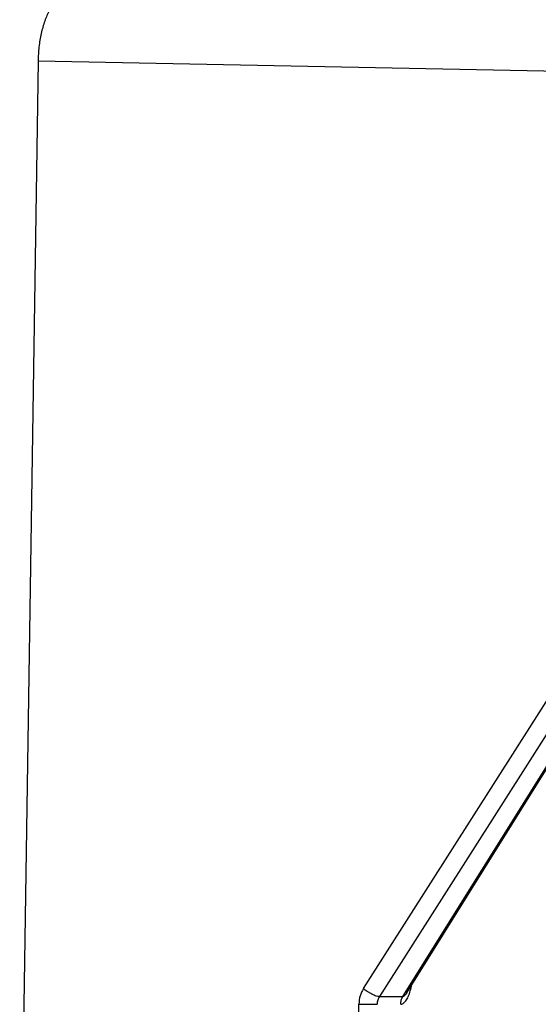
# Model space of a CAD drawing. Header units: millimetres. Extents: x 226 to 954, y 75 to 822.
# Tile 56 of 130: x 356 to 367, y 422 to 444. Entities that reach past the tile are written whole.
import ezdxf

# ---------------------------------------------------------------- set-up
doc = ezdxf.new("R2010")
doc.units = ezdxf.units.MM

msp = doc.modelspace()

# ---------------------------------------------------------------- linework, layer by layer
at = {"color": 179, "linetype": 'Continuous', "lineweight": 25}
for p, q in [((356.244, 442.721), (355.836, 415.774)), ((373.303, 442.381), (356.244, 442.721)), ((363.468, 422.112), (373.229, 437.452)), ((373.584, 437.275), (363.824, 421.936)), ((364.346, 421.936), (373.917, 437.275)), ((364.431, 422.018), (373.961, 437.292)), ((364.433, 422.024), (364.428, 422.014)), ((363.118, 405.226), (363.368, 421.77)), ((363.824, 421.936), (364.346, 421.936))]:
    msp.add_line(p, q, dxfattribs=at)
for points, knots in [([(357.068, 444.321), (357.015, 444.315), (356.91, 444.303), (356.758, 444.208), (356.617, 444.06), (356.492, 443.86), (356.388, 443.616), (356.309, 443.337), (356.257, 443.035), (356.248, 442.826), (356.244, 442.721)], [0, 0, 0, 0, 0.125, 0.250001, 0.375001, 0.5, 0.625002, 0.75, 0.875, 1, 1, 1, 1]), ([(363.468, 422.112), (363.44, 422.059), (363.384, 421.954), (363.373, 421.831), (363.368, 421.77)], [0, 0, 0, 0, 0.500006, 1, 1, 1, 1]), ([(363.824, 421.936), (363.803, 421.938), (363.77, 421.942), (363.71, 421.964), (363.66, 421.987), (363.607, 422.015), (363.54, 422.056), (363.497, 422.09), (363.468, 422.112)], [0, 0, 0, 0, 0.239656, 0.368486, 0.500003, 0.631516, 0.76035, 1, 1, 1, 1]), ([(363.368, 421.77), (363.403, 421.769), (363.456, 421.768), (363.534, 421.767), (363.594, 421.766), (363.651, 421.765), (363.717, 421.765), (363.751, 421.764), (363.773, 421.764)], [0, 0, 0, 0, 0.239699, 0.368515, 0.499997, 0.631486, 0.760307, 1, 1, 1, 1]), ([(363.824, 421.936), (363.81, 421.909), (363.781, 421.857), (363.776, 421.795), (363.773, 421.764)], [0, 0, 0, 0, 0.500023, 1, 1, 1, 1]), ([(364.297, 421.764), (364.299, 421.795), (364.304, 421.857), (364.332, 421.909), (364.346, 421.936)], [0, 0, 0, 0, 0.5, 1, 1, 1, 1])]:
    msp.add_open_spline(points, degree=3, knots=knots, dxfattribs=at)
at = {"color": 8, "linetype": 'Continuous', "lineweight": 25}
for points, knots in [([(364.297, 421.764), (364.316, 421.768), (364.357, 421.777), (364.415, 421.841), (364.468, 421.938), (364.512, 422.06), (364.534, 422.154), (364.544, 422.199)], [0, 0, 0, 0, 0.171115, 0.353905, 0.557069, 0.784217, 1, 1, 1, 1]), ([(364.428, 422.014), (364.425, 422.009), (364.41, 421.984), (364.387, 421.957), (364.362, 421.938), (364.351, 421.936), (364.346, 421.936)], [0, 0, 0, 0, 0.114822, 0.602831, 0.807916, 1, 1, 1, 1])]:
    msp.add_open_spline(points, degree=3, knots=knots, dxfattribs=at)

doc.saveas('drawing.dxf')
